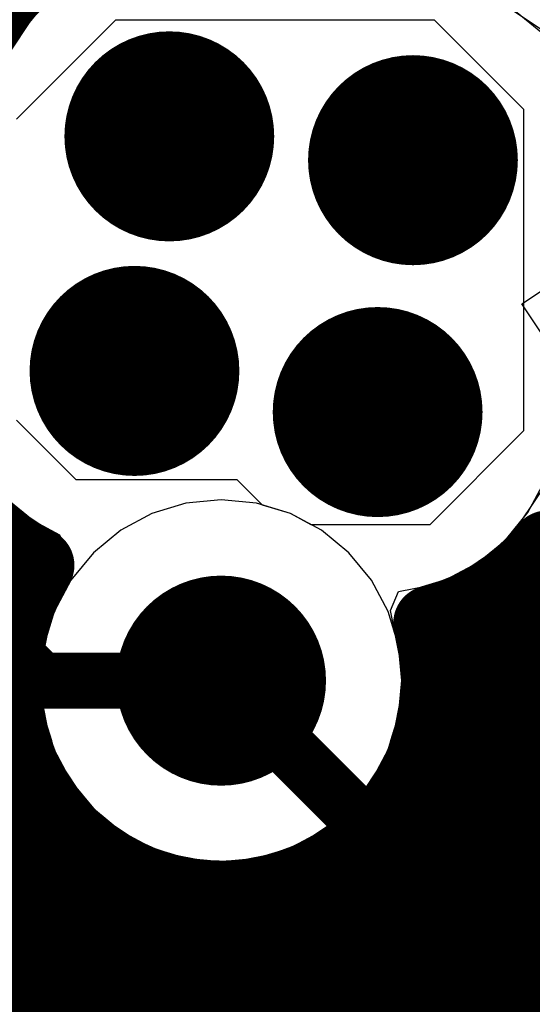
# Model space of a CAD drawing. Header units: millimetres. Extents: x 1.27 to 3.86, y 0.66 to 4.7.
# Tile 63 of 236: x 2.4693 to 2.524, y 2.481 to 2.586. Entities that reach past the tile are written whole.
import ezdxf

# ---------------------------------------------------------------- set-up
doc = ezdxf.new("R2010")
doc.units = ezdxf.units.MM
doc.header["$MEASUREMENT"] = 0
for name, color, linetype in [('BottomLayer', 5, 'Continuous'), ('MidLayer1', 16, 'Continuous'), ('MidLayer2', 76, 'Continuous'), ('MidLayer3', 90, 'Continuous'), ('MidLayer4', 156, 'Continuous'), ('MidLayer5', 130, 'Continuous'), ('MidLayer6', 216, 'Continuous'), ('MultiLayer', 9, 'Continuous'), ('TopLayer', 1, 'Continuous'), ('ViaHoleLayer', 16, 'Continuous')]:
    doc.layers.add(name, color=color, linetype=linetype)

msp = doc.modelspace()

# ---------------------------------------------------------------- linework, layer by layer
at = {"layer": 'BottomLayer'}
for p, q in [((2.49079, 2.5348), (2.48703, 2.53443)), ((2.49456, 2.53443), (2.49079, 2.5348)), ((2.48703, 2.53443), (2.48341, 2.53333)), ((2.49818, 2.53333), (2.49456, 2.53443)), ((2.48341, 2.53333), (2.48008, 2.53155)), ((2.50151, 2.53155), (2.49818, 2.53333)), ((2.48008, 2.53155), (2.47715, 2.52915)), ((2.50444, 2.52915), (2.50151, 2.53155)), ((2.47715, 2.52915), (2.47475, 2.52622)), ((2.50684, 2.52622), (2.50444, 2.52915)), ((2.47475, 2.52622), (2.47297, 2.52289)), ((2.50862, 2.52289), (2.50684, 2.52622)), ((2.47297, 2.52289), (2.47187, 2.51927)), ((2.50972, 2.51927), (2.50862, 2.52289)), ((2.47187, 2.51927), (2.4715, 2.51551)), ((2.51009, 2.51551), (2.50972, 2.51927)), ((2.4715, 2.51551), (2.47187, 2.51174)), ((2.50972, 2.51174), (2.51009, 2.51551)), ((2.47187, 2.51174), (2.47267, 2.50912)), ((2.50892, 2.50912), (2.50972, 2.51174)), ((2.47267, 2.50912), (2.47127, 2.5062)), ((2.51032, 2.5062), (2.50892, 2.50912)), ((2.47127, 2.5062), (2.46959, 2.50429)), ((2.51215, 2.50412), (2.51032, 2.5062)), ((2.46959, 2.50429), (2.46458, 2.5042)), ((2.57689, 2.50412), (2.51215, 2.50412)), ((2.46007, 2.48193), (2.59741, 2.48193))]:
    msp.add_line(p, q, dxfattribs=at)
at = {"layer": 'BottomLayer', "const_width": 0.0112}
for points in [[(2.47966, 2.57355, 1), (2.49086, 2.57355, 1)], [(2.50567, 2.57101, 1), (2.51687, 2.57101, 1)], [(2.47594, 2.54854, 1), (2.48714, 2.54854, 1)], [(2.5019, 2.54415, 1), (2.5131, 2.54415, 1)], [(2.48519, 2.51551, 1), (2.49639, 2.51551, 1)]]:
    msp.add_lwpolyline(points, format="xyb", close=True, dxfattribs=at)
at = {"layer": 'BottomLayer', "const_width": 0.006}
msp.add_lwpolyline([(2.46007, 2.49303), (2.602, 2.49303)], dxfattribs=at)
at = {"layer": 'MidLayer1', "const_width": 0.008}
for points in [[(2.46416, 2.56391, -0.798277), (2.50013, 2.59136)], [(2.47113, 2.52781, -0.49212), (2.46416, 2.56391)], [(2.52563, 2.52966, -0.163964), (2.51317, 2.52165)], [(2.56761, 2.52878, -1.021301), (2.52563, 2.52966)], [(2.51399, 2.51551, -1.327375), (2.47113, 2.52781)], [(2.51317, 2.52165, -0.067085), (2.51399, 2.51551)]]:
    msp.add_lwpolyline(points, format="xyb", dxfattribs=at)
at = {"layer": 'MidLayer1'}
for points, const_width in [([(2.47966, 2.57355, 1), (2.49086, 2.57355, 1)], 0.0112), ([(2.50567, 2.57101, 1), (2.51687, 2.57101, 1)], 0.0112), ([(2.47594, 2.54854, 1), (2.48714, 2.54854, 1)], 0.0112), ([(2.5019, 2.54415, 1), (2.5131, 2.54415, 1)], 0.0112), ([(2.46559, 2.53, 1), (2.46959, 2.53, 1)], 0.004), ([(2.52363, 2.52966, 1), (2.52763, 2.52966, 1)], 0.004), ([(2.52363, 2.52966, 1), (2.52763, 2.52966, 1)], 0.004), ([(2.523, 2.52891, 1), (2.527, 2.52891, 1)], 0.004), ([(2.46913, 2.52781, 1), (2.47313, 2.52781, 1)], 0.004), ([(2.46913, 2.52781, 1), (2.47313, 2.52781, 1)], 0.004), ([(2.46763, 2.525, 1), (2.47163, 2.525, 1)], 0.004), ([(2.518, 2.5246, 1), (2.522, 2.5246, 1)], 0.004), ([(2.51861, 2.525, 1), (2.52261, 2.525, 1)], 0.004), ([(2.52395, 2.525, 1), (2.52795, 2.525, 1)], 0.004), ([(2.48519, 2.51551, 1), (2.49639, 2.51551, 1)], 0.0112), ([(2.513, 2.52219, 1), (2.517, 2.52219, 1)], 0.004), ([(2.51117, 2.52165, 1), (2.51517, 2.52165, 1)], 0.004), ([(2.51117, 2.52165, 1), (2.51517, 2.52165, 1)], 0.004), ([(2.46603, 2.52, 1), (2.47003, 2.52, 1)], 0.004), ([(2.51156, 2.52, 1), (2.51556, 2.52, 1)], 0.004), ([(2.52553, 2.52, 1), (2.52953, 2.52, 1)], 0.004), ([(2.4656, 2.515, 1), (2.4696, 2.515, 1)], 0.004), ([(2.51199, 2.51551, 1), (2.51599, 2.51551, 1)], 0.004), ([(2.51199, 2.51551, 1), (2.51599, 2.51551, 1)], 0.004), ([(2.51199, 2.515, 1), (2.51599, 2.515, 1)], 0.004), ([(2.46626, 2.51, 1), (2.47026, 2.51, 1)], 0.004), ([(2.51133, 2.51, 1), (2.51533, 2.51, 1)], 0.004), ([(2.468, 2.50522, 1), (2.472, 2.50522, 1)], 0.004), ([(2.46811, 2.505, 1), (2.47211, 2.505, 1)], 0.004), ([(2.50948, 2.505, 1), (2.51348, 2.505, 1)], 0.004), ([(2.508, 2.50249, 1), (2.512, 2.50249, 1)], 0.004), ([(2.47154, 2.5, 1), (2.47554, 2.5, 1)], 0.004), ([(2.50605, 2.5, 1), (2.51005, 2.5, 1)], 0.004), ([(2.473, 2.49851, 1), (2.477, 2.49851, 1)], 0.004), ([(2.503, 2.49716, 1), (2.507, 2.49716, 1)], 0.004), ([(2.47794, 2.495, 1), (2.48194, 2.495, 1)], 0.004), ([(2.478, 2.49497, 1), (2.482, 2.49497, 1)], 0.004), ([(2.49965, 2.495, 1), (2.50365, 2.495, 1)], 0.004), ([(2.498, 2.49421, 1), (2.502, 2.49421, 1)], 0.004), ([(2.483, 2.49304, 1), (2.487, 2.49304, 1)], 0.004), ([(2.488, 2.49232, 1), (2.492, 2.49232, 1)], 0.004), ([(2.493, 2.49269, 1), (2.497, 2.49269, 1)], 0.004)]:
    msp.add_lwpolyline(points, format="xyb", close=True, dxfattribs=dict(at, const_width=const_width))
at = {"layer": 'MidLayer1', "const_width": 0.008}
for points in [[(2.42644, 2.53), (2.46759, 2.53)], [(2.525, 2.40722), (2.525, 2.52891)], [(2.42522, 2.525), (2.46963, 2.525)], [(2.52, 2.40324), (2.52, 2.5246)], [(2.52061, 2.525), (2.52595, 2.525)], [(2.515, 2.39388), (2.515, 2.52219)], [(2.42267, 2.52), (2.46803, 2.52)], [(2.51356, 2.52), (2.52753, 2.52)], [(2.4181, 2.515), (2.4676, 2.515)], [(2.51399, 2.515), (2.53076, 2.515)], [(2.40669, 2.51), (2.46826, 2.51)], [(2.51333, 2.51), (2.53721, 2.51)], [(2.39214, 2.505), (2.47011, 2.505)], [(2.47, 2.46166), (2.47, 2.50522)], [(2.51148, 2.505), (2.57744, 2.505)], [(2.51, 2.45557), (2.51, 2.50249)], [(2.38848, 2.5), (2.47354, 2.5)], [(2.50805, 2.5), (2.58728, 2.5)], [(2.475, 2.46641), (2.475, 2.49851)], [(2.505, 2.46348), (2.505, 2.49716)], [(2.38146, 2.495), (2.47994, 2.495)], [(2.48, 2.46906), (2.48, 2.49497)], [(2.50165, 2.495), (2.60033, 2.495)], [(2.5, 2.46742), (2.5, 2.49421)], [(2.485, 2.47036), (2.485, 2.49304)], [(2.49, 2.47053), (2.49, 2.49232)], [(2.495, 2.4696), (2.495, 2.49269)], [(2.12187, 2.49), (2.604, 2.49)], [(2.11971, 2.485), (2.61188, 2.485)], [(2.11581, 2.48), (3.0686, 2.48)]]:
    msp.add_lwpolyline(points, dxfattribs=at)
at = {"layer": 'MidLayer2'}
for p, q in [((2.49079, 2.5348), (2.48703, 2.53443)), ((2.49456, 2.53443), (2.49079, 2.5348)), ((2.48703, 2.53443), (2.48341, 2.53333)), ((2.49818, 2.53333), (2.49456, 2.53443)), ((2.48341, 2.53333), (2.48008, 2.53155)), ((2.50151, 2.53155), (2.49818, 2.53333)), ((2.48008, 2.53155), (2.47715, 2.52915)), ((2.50444, 2.52915), (2.50151, 2.53155)), ((2.47715, 2.52915), (2.47475, 2.52622)), ((2.50684, 2.52622), (2.50444, 2.52915)), ((2.47475, 2.52622), (2.47297, 2.52289)), ((2.50862, 2.52289), (2.50684, 2.52622)), ((2.47297, 2.52289), (2.47187, 2.51927)), ((2.50972, 2.51927), (2.50862, 2.52289)), ((2.47187, 2.51927), (2.47174, 2.51787)), ((2.51009, 2.51551), (2.50972, 2.51927)), ((2.47174, 2.51787), (2.46757, 2.51638)), ((2.50972, 2.51174), (2.51009, 2.51551)), ((2.50862, 2.50812), (2.50972, 2.51174)), ((2.50684, 2.50479), (2.50862, 2.50812)), ((2.50444, 2.50186), (2.50684, 2.50479)), ((2.5026, 2.50035), (2.50444, 2.50186)), ((2.50399, 2.49635), (2.5026, 2.50035)), ((2.57251, 2.49635), (2.50399, 2.49635))]:
    msp.add_line(p, q, dxfattribs=at)
for points, const_width in [([(2.47966, 2.57355, 1), (2.49086, 2.57355, 1)], 0.0112), ([(2.50567, 2.57101, 1), (2.51687, 2.57101, 1)], 0.0112), ([(2.47594, 2.54854, 1), (2.48714, 2.54854, 1)], 0.0112), ([(2.5019, 2.54415, 1), (2.5131, 2.54415, 1)], 0.0112), ([(2.48519, 2.51551, 1), (2.49639, 2.51551, 1)], 0.0112), ([(2.4815, 2.48526, 1), (2.4845, 2.48526, 1)], 0.003), ([(2.4815, 2.48526, 1), (2.4845, 2.48526, 1)], 0.003)]:
    msp.add_lwpolyline(points, format="xyb", close=True, dxfattribs=dict(at, const_width=const_width))
at = {"layer": 'MidLayer2', "const_width": 0.006}
for points in [[(2.44289, 2.52537), (2.483, 2.48526)], [(2.483, 2.48526), (2.57251, 2.48526)]]:
    msp.add_lwpolyline(points, dxfattribs=at)
at = {"layer": 'MidLayer3'}
for points, const_width in [([(2.47966, 2.57355, 1), (2.49086, 2.57355, 1)], 0.0112), ([(2.50567, 2.57101, 1), (2.51687, 2.57101, 1)], 0.0112), ([(2.47594, 2.54854, 1), (2.48714, 2.54854, 1)], 0.0112), ([(2.5019, 2.54415, 1), (2.5131, 2.54415, 1)], 0.0112), ([(2.48519, 2.51551, 1), (2.49639, 2.51551, 1)], 0.0112), ([(2.47007, 2.51551, 1), (2.47307, 2.51551, 1)], 0.003), ([(2.47007, 2.51551, 1), (2.47307, 2.51551, 1)], 0.003), ([(2.48929, 2.51551, 1), (2.49229, 2.51551, 1)], 0.003)]:
    msp.add_lwpolyline(points, format="xyb", close=True, dxfattribs=dict(at, const_width=const_width))
at = {"layer": 'MidLayer3', "const_width": 0.006}
for points in [[(2.45413, 2.53294), (2.47157, 2.51551)], [(2.47157, 2.51551), (2.49079, 2.51551)], [(2.3248, 2.48574), (2.54593, 2.48574)]]:
    msp.add_lwpolyline(points, dxfattribs=at)
at = {"layer": 'MidLayer4'}
for p, q in [((2.52511, 2.58485), (2.51876, 2.58909)), ((2.47142, 2.58739), (2.46718, 2.58104)), ((2.52289, 2.55568), (2.52511, 2.55716)), ((2.52559, 2.55164), (2.52289, 2.55568)), ((2.52135, 2.5303), (2.52559, 2.53665)), ((2.4677, 2.5347), (2.47405, 2.53045)), ((2.47405, 2.53045), (2.47426, 2.52532)), ((2.51499, 2.52606), (2.52135, 2.5303)), ((2.47426, 2.52532), (2.47271, 2.523)), ((2.50971, 2.52501), (2.51499, 2.52606)), ((2.50888, 2.523), (2.50971, 2.52501)), ((2.47271, 2.523), (2.47122, 2.51551)), ((2.51037, 2.51551), (2.50888, 2.523)), ((2.47122, 2.51551), (2.47271, 2.50801)), ((2.50888, 2.50801), (2.51037, 2.51551)), ((2.47271, 2.50801), (2.47695, 2.50166)), ((2.50464, 2.50166), (2.50888, 2.50801)), ((2.47695, 2.50166), (2.4833, 2.49742)), ((2.49829, 2.49742), (2.50464, 2.50166)), ((2.4833, 2.49742), (2.49079, 2.49593)), ((2.49079, 2.49593), (2.49829, 2.49742))]:
    msp.add_line(p, q, dxfattribs=at)
at = {"layer": 'MidLayer4', "const_width": 0.0112}
for points in [[(2.47966, 2.57355, 1), (2.49086, 2.57355, 1)], [(2.50567, 2.57101, 1), (2.51687, 2.57101, 1)], [(2.47594, 2.54854, 1), (2.48714, 2.54854, 1)], [(2.5019, 2.54415, 1), (2.5131, 2.54415, 1)], [(2.48519, 2.51551, 1), (2.49639, 2.51551, 1)]]:
    msp.add_lwpolyline(points, format="xyb", close=True, dxfattribs=at)
at = {"layer": 'MidLayer5'}
for p, q in [((2.52491, 2.58465), (2.52199, 2.58705)), ((2.4679, 2.5349), (2.47082, 2.5325)), ((2.47082, 2.5325), (2.47354, 2.53105)), ((2.47354, 2.53105), (2.47443, 2.52893)), ((2.47443, 2.52893), (2.47484, 2.52633)), ((2.47475, 2.52622), (2.47297, 2.52289)), ((2.47484, 2.52633), (2.47475, 2.52622)), ((2.47297, 2.52289), (2.47187, 2.51927)), ((2.47187, 2.51927), (2.4715, 2.51551)), ((2.4715, 2.51551), (2.47187, 2.51174)), ((2.47187, 2.51174), (2.47297, 2.50812)), ((2.5092, 2.51004), (2.51346, 2.51144)), ((2.51346, 2.51144), (2.52981, 2.49509)), ((2.50862, 2.50812), (2.5092, 2.51004)), ((2.47297, 2.50812), (2.47475, 2.50479)), ((2.50684, 2.50479), (2.50862, 2.50812)), ((2.47475, 2.50479), (2.47715, 2.50186)), ((2.50444, 2.50186), (2.50684, 2.50479)), ((2.47715, 2.50186), (2.48008, 2.49946)), ((2.50151, 2.49946), (2.50444, 2.50186)), ((2.48008, 2.49946), (2.48341, 2.49768)), ((2.49818, 2.49768), (2.50151, 2.49946)), ((2.48341, 2.49768), (2.48703, 2.49658)), ((2.49456, 2.49658), (2.49818, 2.49768)), ((2.48703, 2.49658), (2.49079, 2.49621)), ((2.49079, 2.49621), (2.49456, 2.49658))]:
    msp.add_line(p, q, dxfattribs=at)
at = {"layer": 'MidLayer5', "const_width": 0.0112}
for points in [[(2.47966, 2.57355, 1), (2.49086, 2.57355, 1)], [(2.50567, 2.57101, 1), (2.51687, 2.57101, 1)], [(2.47594, 2.54854, 1), (2.48714, 2.54854, 1)], [(2.5019, 2.54415, 1), (2.5131, 2.54415, 1)], [(2.48519, 2.51551, 1), (2.49639, 2.51551, 1)]]:
    msp.add_lwpolyline(points, format="xyb", close=True, dxfattribs=at)
at = {"layer": 'MidLayer6'}
for p, q in [((2.52491, 2.58465), (2.52199, 2.58705)), ((2.52354, 2.53343), (2.52533, 2.53676)), ((2.4679, 2.5349), (2.47082, 2.5325)), ((2.47082, 2.5325), (2.47354, 2.53105)), ((2.52115, 2.5305), (2.52354, 2.53343)), ((2.47354, 2.53105), (2.47443, 2.52893)), ((2.51822, 2.5281), (2.52115, 2.5305)), ((2.47443, 2.52893), (2.47484, 2.52633)), ((2.51489, 2.52632), (2.51822, 2.5281)), ((2.47475, 2.52622), (2.47297, 2.52289)), ((2.47484, 2.52633), (2.47475, 2.52622)), ((2.51182, 2.52539), (2.51489, 2.52632)), ((2.51106, 2.5248), (2.51182, 2.52539)), ((2.50919, 2.521), (2.51106, 2.5248)), ((2.47297, 2.52289), (2.47187, 2.51927)), ((2.50972, 2.51927), (2.50919, 2.521)), ((2.47187, 2.51927), (2.4715, 2.51551)), ((2.51009, 2.51551), (2.50972, 2.51927)), ((2.4715, 2.51551), (2.47187, 2.51174)), ((2.50972, 2.51174), (2.51009, 2.51551)), ((2.47187, 2.51174), (2.47297, 2.50812)), ((2.50862, 2.50812), (2.50972, 2.51174)), ((2.47297, 2.50812), (2.47475, 2.50479)), ((2.50684, 2.50479), (2.50862, 2.50812)), ((2.47475, 2.50479), (2.47715, 2.50186)), ((2.50444, 2.50186), (2.50684, 2.50479)), ((2.47715, 2.50186), (2.48008, 2.49946)), ((2.50151, 2.49946), (2.50444, 2.50186)), ((2.48008, 2.49946), (2.48341, 2.49768)), ((2.49818, 2.49768), (2.50151, 2.49946)), ((2.48341, 2.49768), (2.48703, 2.49658)), ((2.49456, 2.49658), (2.49818, 2.49768)), ((2.48703, 2.49658), (2.49079, 2.49621)), ((2.49079, 2.49621), (2.49456, 2.49658))]:
    msp.add_line(p, q, dxfattribs=at)
at = {"layer": 'MidLayer6', "const_width": 0.0112}
for points in [[(2.47966, 2.57355, 1), (2.49086, 2.57355, 1)], [(2.50567, 2.57101, 1), (2.51687, 2.57101, 1)], [(2.47594, 2.54854, 1), (2.48714, 2.54854, 1)], [(2.5019, 2.54415, 1), (2.5131, 2.54415, 1)], [(2.48519, 2.51551, 1), (2.49639, 2.51551, 1)]]:
    msp.add_lwpolyline(points, format="xyb", close=True, dxfattribs=at)
at = {"layer": 'MultiLayer', "const_width": 0.0112}
for points in [[(2.47966, 2.57355, 1), (2.49086, 2.57355, 1)], [(2.50567, 2.57101, 1), (2.51687, 2.57101, 1)], [(2.47594, 2.54854, 1), (2.48714, 2.54854, 1)], [(2.5019, 2.54415, 1), (2.5131, 2.54415, 1)], [(2.48519, 2.51551, 1), (2.49639, 2.51551, 1)]]:
    msp.add_lwpolyline(points, format="xyb", close=True, dxfattribs=at)
at = {"layer": 'TopLayer'}
for p, q in [((2.46893, 2.57537), (2.47955, 2.58598)), ((2.47955, 2.58598), (2.51354, 2.58598)), ((2.51354, 2.58598), (2.52308, 2.57645)), ((2.52308, 2.57645), (2.52308, 2.54214)), ((2.4753, 2.53692), (2.46893, 2.54329)), ((2.52308, 2.54214), (2.51308, 2.53214)), ((2.49252, 2.53692), (2.4753, 2.53692)), ((2.49521, 2.53423), (2.49252, 2.53692)), ((2.49818, 2.53333), (2.49521, 2.53423)), ((2.5004, 2.53214), (2.49818, 2.53333)), ((2.51308, 2.53214), (2.5004, 2.53214))]:
    msp.add_line(p, q, dxfattribs=at)
for points, const_width in [([(2.47966, 2.57355, 1), (2.49086, 2.57355, 1)], 0.0112), ([(2.50567, 2.57101, 1), (2.51687, 2.57101, 1)], 0.0112), ([(2.47594, 2.54854, 1), (2.48714, 2.54854, 1)], 0.0112), ([(2.5019, 2.54415, 1), (2.5131, 2.54415, 1)], 0.0112), ([(2.48519, 2.51551, 1), (2.49639, 2.51551, 1)], 0.0112), ([(2.48929, 2.51551, 1), (2.49229, 2.51551, 1)], 0.003), ([(2.51023, 2.49457, 1), (2.51323, 2.49457, 1)], 0.003), ([(2.51023, 2.49457, 1), (2.51323, 2.49457, 1)], 0.003)]:
    msp.add_lwpolyline(points, format="xyb", close=True, dxfattribs=dict(at, const_width=const_width))
at = {"layer": 'TopLayer', "const_width": 0.006}
for points in [[(2.49079, 2.51551), (2.51173, 2.49457)], [(2.51173, 2.34558), (2.51173, 2.49457)]]:
    msp.add_lwpolyline(points, dxfattribs=at)
at = {"layer": 'ViaHoleLayer', "const_width": 0.0061}
for points in [[(2.48221, 2.57355, 1), (2.48831, 2.57355, 1)], [(2.50822, 2.57101, 1), (2.51432, 2.57101, 1)], [(2.47849, 2.54854, 1), (2.48459, 2.54854, 1)], [(2.50445, 2.54415, 1), (2.51055, 2.54415, 1)], [(2.48774, 2.51551, 1), (2.49384, 2.51551, 1)]]:
    msp.add_lwpolyline(points, format="xyb", close=True, dxfattribs=at)

doc.saveas('drawing.dxf')
